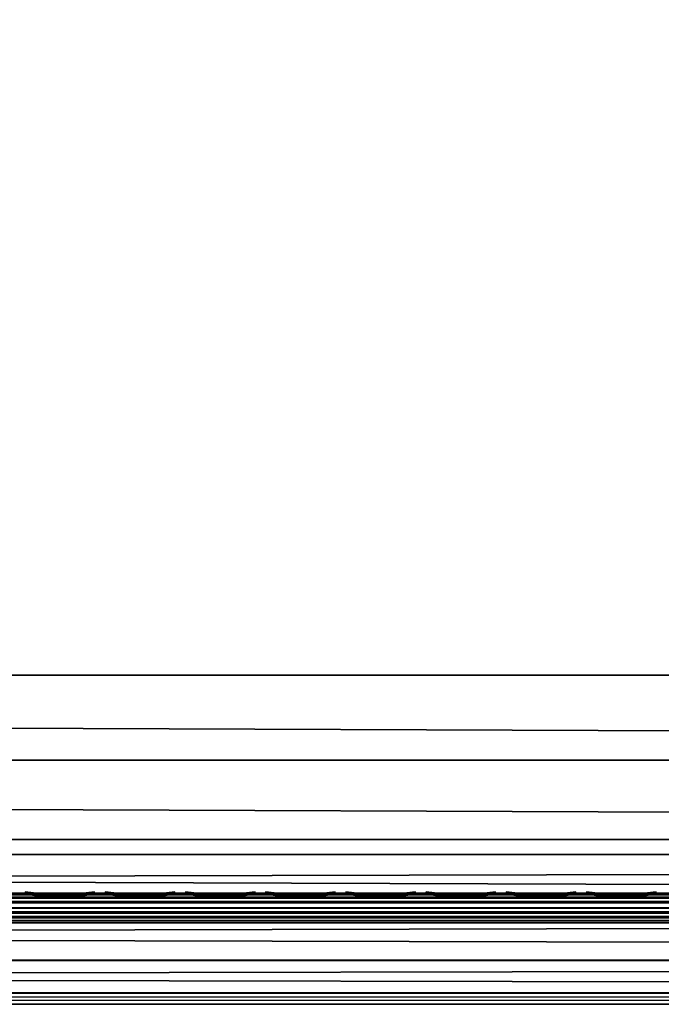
# Model space of a CAD drawing. Header units: inches. Extents: x 0 to 69, y -28.1 to 0.
# Tile 225 of 256: x 42.9 to 45.1, y -28 to -24.7. Entities that reach past the tile are written whole.
import ezdxf

# ---------------------------------------------------------------- set-up
doc = ezdxf.new("R2010")
doc.units = ezdxf.units.IN
doc.header["$LTSCALE"] = 0.03937
doc.header["$MEASUREMENT"] = 0
for name, color, linetype in [('A-FURN-3-ST', 151, 'Continuous'), ('A-FURN-3-ST-SEAM', 250, 'Continuous'), ('A-FURN-3-STITCH', 15, 'Continuous')]:
    doc.layers.add(name, color=color, linetype=linetype)

msp = doc.modelspace()

# ---------------------------------------------------------------- meshes
at = {"layer": 'A-FURN-3-ST'}
mesh = msp.add_polyface(dxfattribs=at)
corners = [(0.25, -5.4592, 18), (68.75, -5.4592, 18), (0.25, -5.1746, 17.9626), (68.75, -5.1746, 17.9626), (0.25, -4.9094, 17.8528), (68.75, -4.9094, 17.8528), (0.25, -4.6816, 17.6781), (68.75, -4.6816, 17.6781), (0.25, -4.5068, 17.4505), (68.75, -4.5068, 17.4505), (0.25, -4.3968, 17.1854), (68.75, -4.3968, 17.1854), (0.25, -4.3592, 16.9008), (68.75, -4.3504, 5.5004), (0.25, -4.3504, 5.5004), (0.25, -4.3883, 5.3089), (68.75, -4.3883, 5.3089), (0.25, -4.4967, 5.1466), (68.75, -4.4967, 5.1466), (0.25, -4.659, 5.0381), (68.75, -4.659, 5.0381), (0.25, -4.8504, 5), (0.25, -27.51, 5), (0.125, -4.8504, 5.0335), (0.125, -27.51, 5.0335), (0.0335, -4.8504, 5.125), (0.0335, -4.5038, 5.3567), (0.125, -4.3839, 5.5004), (0.125, -4.4193, 5.3217), (0.125, -4.5204, 5.1703), (0.125, -4.6718, 5.069), (0.0335, -4.4842, 16.9008), (0.125, -4.3926, 16.9008), (0.125, -4.4292, 17.1767), (0.0335, -5.2069, 17.8418), (0.125, -5.4592, 17.9665), (0.125, -5.1833, 17.9302), (0.0335, -4.77, 17.5897), (0.125, -4.7053, 17.6544), (0.125, -4.5358, 17.4337), (0.0335, -4.615, 17.3879), (0.0335, -4.5175, 17.153), (0.125, -4.9261, 17.8238), (0.125, -26.91, 17.9665), (0.25, -26.91, 18)]
mesh.append_faces([[corners[k] for k in face] for face in [(0, 1, 2), (2, 3, 4), (4, 5, 6), (6, 7, 8), (8, 9, 10), (10, 11, 12), (12, 13, 14), (14, 13, 15), (15, 16, 17), (17, 18, 19), (19, 20, 21), (21, 22, 23), (23, 24, 25), (26, 27, 28), (28, 27, 14), (28, 14, 15), (28, 15, 29), (29, 15, 17), (29, 17, 30), (30, 17, 19), (30, 19, 23), (23, 19, 21), (23, 25, 30), (27, 31, 32), (27, 32, 14), (14, 32, 12), (31, 33, 32), (32, 33, 10), (32, 10, 12), (34, 35, 36), (37, 38, 39, 40), (40, 39, 33, 41), (35, 0, 36), (36, 0, 2), (36, 2, 42), (42, 2, 4), (42, 4, 38), (38, 4, 6), (38, 6, 39), (39, 6, 8), (39, 8, 33), (33, 8, 10), (35, 43, 0), (44, 1, 0)]])
mesh = msp.add_polyface(dxfattribs=at)
corners = [(68.875, -4.8504, 5.0335), (68.875, -27.51, 5.0335), (68.75, -4.8504, 5), (68.75, -4.3504, 5.5004), (68.875, -4.3839, 5.5004), (68.75, -4.3883, 5.3089), (68.875, -4.4193, 5.3217), (68.75, -4.4967, 5.1466), (68.875, -4.5204, 5.1703), (68.75, -4.659, 5.0381), (68.875, -4.6718, 5.069), (68.9665, -4.7068, 5.1536), (68.9665, -4.4754, 5.5003), (68.9665, -4.5038, 5.3567), (68.9665, -4.5851, 5.2349), (68.75, -4.3592, 16.9008), (68.875, -4.3926, 16.9008), (68.75, -5.4592, 18), (68.875, -5.4592, 17.9665), (68.75, -5.1746, 17.9626), (68.875, -5.1833, 17.9302), (68.75, -4.9094, 17.8528), (68.875, -4.9261, 17.8238), (68.75, -4.6816, 17.6781), (68.875, -4.7053, 17.6544), (68.75, -4.5068, 17.4505), (68.875, -4.5358, 17.4337), (68.75, -4.3968, 17.1854), (68.875, -4.4292, 17.1767), (68.9665, -4.5175, 17.153), (68.9665, -5.4592, 17.875), (68.75, -26.91, 18), (68.875, -26.91, 17.9665), (0.25, -5.1746, 17.9626), (0.25, -4.9094, 17.8528), (0.25, -4.6816, 17.6781), (0.25, -4.5068, 17.4505), (0.25, -4.3968, 17.1854), (0.25, -4.3592, 16.9008), (0.25, -4.3883, 5.3089), (0.25, -4.4967, 5.1466), (0.25, -4.659, 5.0381), (0.25, -4.8504, 5), (68.75, -27.51, 5)]
mesh.append_faces([[corners[k] for k in face] for face in [(0, 1, 2), (3, 4, 5), (5, 4, 6), (5, 6, 7), (7, 6, 8), (7, 8, 9), (9, 8, 10), (9, 10, 2), (2, 10, 0), (0, 10, 11), (12, 6, 4), (8, 6, 13, 14), (3, 15, 4), (4, 15, 16), (4, 16, 12), (17, 18, 19), (19, 18, 20), (19, 20, 21), (21, 20, 22), (21, 22, 23), (23, 22, 24), (23, 24, 25), (25, 24, 26), (25, 26, 27), (27, 26, 28), (27, 28, 15), (15, 28, 16), (16, 28, 29), (18, 30, 20), (17, 31, 18), (18, 32, 30), (33, 17, 19), (34, 19, 21), (35, 21, 23), (36, 23, 25), (37, 25, 27), (38, 27, 15), (15, 3, 38), (39, 3, 5), (40, 5, 7), (41, 7, 9), (42, 9, 2), (2, 43, 42)]])
mesh = msp.add_polyface(dxfattribs=at)
corners = [(0.25, -4.8504, 5), (68.75, -27.51, 5), (0.25, -27.51, 5), (0.125, -4.8504, 5.0335), (0.125, -27.51, 5.0335), (0.25, -28.01, 5.5), (0.125, -27.9765, 5.5), (0.25, -27.9719, 5.3087), (0.125, -27.941, 5.3215), (0.25, -27.8636, 5.1464), (0.125, -27.8399, 5.1701), (0.25, -27.7013, 5.0381), (0.125, -27.6885, 5.069), (0.0335, -27.6535, 5.1535), (0.0335, -27.885, 5.5), (0.25, -28.01, 16.9), (0.125, -27.9765, 16.9), (0.25, -26.91, 18), (0.125, -26.91, 17.9665), (0.25, -27.1947, 17.9625), (0.125, -27.186, 17.9302), (0.25, -27.46, 17.8526), (0.125, -27.4433, 17.8236), (0.25, -27.6878, 17.6778), (0.125, -27.6641, 17.6541), (0.25, -27.8626, 17.45), (0.125, -27.8336, 17.4333), (0.25, -27.9725, 17.1847), (0.125, -27.9402, 17.176), (0.0335, -27.8518, 17.1523), (0.0335, -26.91, 17.875), (0.0335, -27.5994, 17.5894), (0.0335, -27.7544, 17.3875), (0.125, -5.4592, 17.9665), (0.25, -5.4592, 18), (68.75, -28.01, 16.9), (68.75, -27.9725, 17.1847), (68.75, -27.8626, 17.45), (68.75, -27.6878, 17.6778), (68.75, -27.46, 17.8526), (68.75, -27.1947, 17.9625), (68.75, -27.7013, 5.0381), (68.75, -27.8636, 5.1464), (68.75, -27.9719, 5.3087)]
mesh.append_faces([[corners[k] for k in face] for face in [(0, 1, 2), (3, 2, 4), (5, 6, 7), (7, 6, 8), (7, 8, 9), (9, 8, 10), (9, 10, 11), (11, 10, 12), (11, 12, 2), (2, 12, 4), (4, 12, 13), (14, 8, 6), (5, 15, 6), (6, 15, 16), (6, 16, 14), (17, 18, 19), (19, 18, 20), (19, 20, 21), (21, 20, 22), (21, 22, 23), (23, 22, 24), (23, 24, 25), (25, 24, 26), (25, 26, 27), (27, 26, 28), (27, 28, 15), (15, 28, 16), (16, 28, 29), (18, 30, 20), (24, 31, 32, 26), (26, 32, 29, 28), (33, 30, 18), (34, 18, 17), (15, 35, 27), (27, 36, 25), (25, 37, 23), (23, 38, 21), (21, 39, 19), (19, 40, 17), (5, 35, 15), (2, 1, 11), (11, 41, 9), (9, 42, 7), (7, 43, 5)]])
mesh = msp.add_polyface(dxfattribs=at)
corners = [(68.875, -4.8504, 5.0335), (68.9665, -27.51, 5.125), (68.875, -27.51, 5.0335), (68.75, -4.8504, 5), (68.75, -27.51, 5), (68.9665, -27.8565, 5.3565), (68.875, -27.9765, 5.5), (68.875, -27.941, 5.3215), (68.75, -28.01, 5.5), (68.75, -27.9719, 5.3087), (68.875, -27.8399, 5.1701), (68.75, -27.8636, 5.1464), (68.875, -27.6885, 5.069), (68.75, -27.7013, 5.0381), (68.9665, -27.6535, 5.1535), (68.9665, -27.7752, 5.2348), (68.9665, -27.885, 16.9), (68.875, -27.9765, 16.9), (68.75, -28.01, 16.9), (68.875, -27.9402, 17.176), (68.75, -27.9725, 17.1847), (68.9665, -27.1624, 17.8418), (68.875, -26.91, 17.9665), (68.875, -27.186, 17.9302), (68.75, -26.91, 18), (68.75, -27.1947, 17.9625), (68.875, -27.4433, 17.8236), (68.75, -27.46, 17.8526), (68.875, -27.6641, 17.6541), (68.75, -27.6878, 17.6778), (68.875, -27.8336, 17.4333), (68.75, -27.8626, 17.45), (68.875, -5.4592, 17.9665), (0.25, -27.9725, 17.1847), (0.25, -27.8626, 17.45), (0.25, -27.6878, 17.6778), (0.25, -27.46, 17.8526), (0.25, -27.1947, 17.9625), (0.25, -26.91, 18), (0.25, -28.01, 5.5), (0.25, -27.7013, 5.0381), (0.25, -27.8636, 5.1464), (0.25, -27.9719, 5.3087), (68.75, -5.4592, 18)]
mesh.append_faces([[corners[k] for k in face] for face in [(0, 1, 2), (3, 2, 4), (5, 6, 7), (7, 6, 8), (7, 8, 9), (7, 9, 10), (10, 9, 11), (10, 11, 12), (12, 11, 13), (12, 13, 2), (2, 13, 4), (2, 1, 12), (12, 14, 15, 10), (6, 16, 17), (6, 17, 8), (8, 17, 18), (16, 19, 17), (17, 19, 20), (17, 20, 18), (21, 22, 23), (22, 24, 23), (23, 24, 25), (23, 25, 26), (26, 25, 27), (26, 27, 28), (28, 27, 29), (28, 29, 30), (30, 29, 31), (30, 31, 19), (19, 31, 20), (32, 24, 22), (33, 18, 20), (34, 20, 31), (35, 31, 29), (36, 29, 27), (37, 27, 25), (38, 25, 24), (8, 18, 39), (40, 4, 13), (41, 13, 11), (42, 11, 9), (39, 9, 8), (24, 43, 38)]])
at = {"layer": 'A-FURN-3-ST-SEAM'}
mesh = msp.add_polyface(dxfattribs=at)
corners = [(61.25, -27.6385, 17.6706), (65, -27.6444, 17.6539), (61.25, -27.6444, 17.6539), (36.375, -27.6385, 17.6706), (36.375, -27.6444, 17.6539), (34.5, -27.6385, 17.6706), (36.375, -27.671, 17.631), (36.375, -27.6558, 17.6402), (61.25, -27.6558, 17.6402), (61.25, -27.671, 17.631), (61.25, -27.6884, 17.6276), (36.375, -27.6884, 17.6276), (36.375, -27.7207, 17.6406), (36.375, -27.7057, 17.6311), (61.25, -27.7057, 17.6311), (61.25, -27.7207, 17.6406), (61.25, -27.7376, 17.6713), (36.375, -27.7376, 17.6713), (34.5, -27.7295, 17.7053), (34.5, -27.7367, 17.689), (36.375, -27.7367, 17.689), (36.375, -27.7295, 17.7053), (61.25, -27.7367, 17.689), (61.25, -27.7295, 17.7053), (34.5, -27.642, 17.6969), (36.375, -27.642, 17.6969), (61.25, -27.642, 17.6969), (65, -27.6385, 17.6706), (65, -27.7376, 17.6713), (65, -27.7367, 17.689), (65, -27.6558, 17.6402), (34.5, -27.6558, 17.6402), (34.5, -27.6444, 17.6539), (65, -27.6517, 17.7118), (65, -27.642, 17.6969), (61.25, -27.6517, 17.7118), (36.375, -27.6517, 17.7118), (34.5, -27.6517, 17.7118), (65, -27.6661, 17.7221), (61.25, -27.6661, 17.7221), (36.375, -27.6661, 17.7221), (34.5, -27.6661, 17.7221), (65, -27.701, 17.7257), (61.25, -27.701, 17.7257), (36.375, -27.701, 17.7257), (34.5, -27.701, 17.7257), (61.25, -27.7171, 17.7182), (36.375, -27.7171, 17.7182), (34.5, -27.7171, 17.7182)]
mesh.append_faces([[corners[k] for k in face] for face in [(0, 1, 2), (0, 2, 3), (3, 2, 4), (3, 4, 5), (3, 24, 25), (3, 25, 0), (0, 25, 26), (0, 26, 27)]])
mesh.append_faces([[corners[k] for k in face] for face in [(6, 7, 8, 9), (9, 10, 11, 6), (12, 13, 14, 15), (15, 16, 17, 12), (18, 19, 20, 21), (21, 20, 22, 23), (16, 22, 20, 17), (10, 14, 13, 11), (2, 8, 7, 4), (4, 7, 31, 32), (35, 26, 25, 36), (36, 25, 24, 37), (39, 35, 36, 40), (40, 36, 37, 41), (43, 39, 40, 44), (44, 40, 41, 45), (46, 43, 44, 47), (47, 44, 45, 48), (23, 46, 47, 21), (21, 47, 48, 18)]], dxfattribs={"vtx0": -1, "vtx2": -1})
mesh.append_faces([[corners[k] for k in face] for face in [(28, 29, 22, 16), (1, 30, 8, 2), (33, 34, 26, 35), (38, 33, 35, 39), (42, 38, 39, 43)]], dxfattribs={"vtx2": -1})
at = {"layer": 'A-FURN-3-STITCH'}
mesh = msp.add_polymesh((7, 4), dxfattribs=at)
for k, corner in enumerate([(43.1946, -27.6428, 17.7154), (43.1946, -27.6406, 17.7168), (43.1947, -27.6363, 17.7197), (43.1947, -27.6341, 17.7212), (43.1563, -27.647, 17.722), (43.1564, -27.6474, 17.7272), (43.1564, -27.6431, 17.7302), (43.1564, -27.6384, 17.7279), (43.1175, -27.6496, 17.7262), (43.1176, -27.65, 17.7314), (43.1176, -27.6457, 17.7343), (43.1176, -27.641, 17.7321), (43.0785, -27.6505, 17.7279), (43.0785, -27.6508, 17.733), (43.0785, -27.6465, 17.736), (43.0785, -27.6418, 17.7337), (43.0394, -27.6496, 17.727), (43.0394, -27.65, 17.7321), (43.0395, -27.6457, 17.7351), (43.0394, -27.641, 17.7328), (43.0005, -27.647, 17.7235), (43.0006, -27.6474, 17.7287), (43.0006, -27.6431, 17.7316), (43.0006, -27.6384, 17.7294), (42.9621, -27.6428, 17.7176), (42.9621, -27.6406, 17.7191), (42.9622, -27.6363, 17.722), (42.9622, -27.6341, 17.7234)]):
    mesh.set_mesh_vertex(divmod(k, 4), corner)
mesh = msp.add_polymesh((7, 4), dxfattribs=at)
for k, corner in enumerate([(43.4625, -27.6428, 17.7154), (43.4625, -27.6406, 17.7168), (43.4625, -27.6363, 17.7197), (43.4625, -27.6341, 17.7212), (43.4242, -27.647, 17.722), (43.4242, -27.6474, 17.7272), (43.4243, -27.6431, 17.7302), (43.4242, -27.6384, 17.7279), (43.3854, -27.6496, 17.7262), (43.3854, -27.65, 17.7314), (43.3855, -27.6457, 17.7343), (43.3854, -27.641, 17.7321), (43.3463, -27.6505, 17.7279), (43.3464, -27.6508, 17.733), (43.3464, -27.6465, 17.736), (43.3464, -27.6418, 17.7337), (43.3072, -27.6496, 17.727), (43.3073, -27.65, 17.7321), (43.3073, -27.6457, 17.7351), (43.3073, -27.641, 17.7328), (43.2684, -27.647, 17.7235), (43.2684, -27.6474, 17.7287), (43.2685, -27.6431, 17.7316), (43.2684, -27.6384, 17.7294), (43.23, -27.6428, 17.7176), (43.23, -27.6406, 17.7191), (43.23, -27.6363, 17.722), (43.23, -27.6341, 17.7234)]):
    mesh.set_mesh_vertex(divmod(k, 4), corner)
mesh = msp.add_polymesh((7, 4), dxfattribs=at)
for k, corner in enumerate([(43.7303, -27.6428, 17.7154), (43.7303, -27.6406, 17.7168), (43.7304, -27.6363, 17.7197), (43.7304, -27.6341, 17.7212), (43.692, -27.647, 17.722), (43.6921, -27.6474, 17.7272), (43.6921, -27.6431, 17.7302), (43.6921, -27.6384, 17.7279), (43.6532, -27.6496, 17.7262), (43.6533, -27.65, 17.7314), (43.6533, -27.6457, 17.7343), (43.6533, -27.641, 17.7321), (43.6142, -27.6505, 17.7279), (43.6142, -27.6508, 17.733), (43.6143, -27.6465, 17.736), (43.6142, -27.6418, 17.7337), (43.5751, -27.6496, 17.727), (43.5752, -27.65, 17.7321), (43.5752, -27.6457, 17.7351), (43.5752, -27.641, 17.7328), (43.5362, -27.647, 17.7235), (43.5363, -27.6474, 17.7287), (43.5363, -27.6431, 17.7316), (43.5363, -27.6384, 17.7294), (43.4978, -27.6428, 17.7176), (43.4978, -27.6406, 17.7191), (43.4979, -27.6363, 17.722), (43.4979, -27.6341, 17.7234)]):
    mesh.set_mesh_vertex(divmod(k, 4), corner)
mesh = msp.add_polymesh((7, 4), dxfattribs=at)
for k, corner in enumerate([(43.9982, -27.6428, 17.7154), (43.9982, -27.6406, 17.7168), (43.9982, -27.6363, 17.7197), (43.9982, -27.6341, 17.7212), (43.9599, -27.647, 17.722), (43.9599, -27.6474, 17.7272), (43.96, -27.6431, 17.7302), (43.9599, -27.6384, 17.7279), (43.9211, -27.6496, 17.7262), (43.9212, -27.65, 17.7314), (43.9212, -27.6457, 17.7343), (43.9212, -27.641, 17.7321), (43.882, -27.6505, 17.7279), (43.8821, -27.6508, 17.733), (43.8821, -27.6465, 17.736), (43.8821, -27.6418, 17.7337), (43.843, -27.6496, 17.727), (43.843, -27.65, 17.7321), (43.843, -27.6457, 17.7351), (43.843, -27.641, 17.7328), (43.8041, -27.647, 17.7235), (43.8041, -27.6474, 17.7287), (43.8042, -27.6431, 17.7316), (43.8042, -27.6384, 17.7294), (43.7657, -27.6428, 17.7176), (43.7657, -27.6406, 17.7191), (43.7657, -27.6363, 17.722), (43.7657, -27.6341, 17.7234)]):
    mesh.set_mesh_vertex(divmod(k, 4), corner)
mesh = msp.add_polymesh((7, 4), dxfattribs=at)
for k, corner in enumerate([(44.266, -27.6428, 17.7154), (44.2661, -27.6406, 17.7168), (44.2661, -27.6363, 17.7197), (44.2661, -27.6341, 17.7212), (44.2278, -27.647, 17.722), (44.2278, -27.6474, 17.7272), (44.2278, -27.6431, 17.7302), (44.2278, -27.6384, 17.7279), (44.189, -27.6496, 17.7262), (44.189, -27.65, 17.7314), (44.189, -27.6457, 17.7343), (44.189, -27.641, 17.7321), (44.1499, -27.6505, 17.7279), (44.1499, -27.6508, 17.733), (44.15, -27.6465, 17.736), (44.15, -27.6418, 17.7337), (44.1108, -27.6496, 17.727), (44.1109, -27.65, 17.7321), (44.1109, -27.6457, 17.7351), (44.1109, -27.641, 17.7328), (44.072, -27.647, 17.7235), (44.072, -27.6474, 17.7287), (44.072, -27.6431, 17.7316), (44.072, -27.6384, 17.7294), (44.0335, -27.6428, 17.7176), (44.0336, -27.6406, 17.7191), (44.0336, -27.6363, 17.722), (44.0336, -27.6341, 17.7234)]):
    mesh.set_mesh_vertex(divmod(k, 4), corner)
mesh = msp.add_polymesh((7, 4), dxfattribs=at)
for k, corner in enumerate([(44.5339, -27.6428, 17.7154), (44.5339, -27.6406, 17.7168), (44.5339, -27.6363, 17.7197), (44.534, -27.6341, 17.7212), (44.4956, -27.647, 17.722), (44.4957, -27.6474, 17.7272), (44.4957, -27.6431, 17.7302), (44.4957, -27.6384, 17.7279), (44.4568, -27.6496, 17.7262), (44.4569, -27.65, 17.7314), (44.4569, -27.6457, 17.7343), (44.4569, -27.641, 17.7321), (44.4178, -27.6505, 17.7279), (44.4178, -27.6508, 17.733), (44.4178, -27.6465, 17.736), (44.4178, -27.6418, 17.7337), (44.3787, -27.6496, 17.727), (44.3787, -27.65, 17.7321), (44.3788, -27.6457, 17.7351), (44.3787, -27.641, 17.7328), (44.3398, -27.647, 17.7235), (44.3399, -27.6474, 17.7287), (44.3399, -27.6431, 17.7316), (44.3399, -27.6384, 17.7294), (44.3014, -27.6428, 17.7176), (44.3014, -27.6406, 17.7191), (44.3014, -27.6363, 17.722), (44.3015, -27.6341, 17.7234)]):
    mesh.set_mesh_vertex(divmod(k, 4), corner)
mesh = msp.add_polymesh((7, 4), dxfattribs=at)
for k, corner in enumerate([(44.8018, -27.6428, 17.7154), (44.8018, -27.6406, 17.7168), (44.8018, -27.6363, 17.7197), (44.8018, -27.6341, 17.7212), (44.7635, -27.647, 17.722), (44.7635, -27.6474, 17.7272), (44.7635, -27.6431, 17.7302), (44.7635, -27.6384, 17.7279), (44.7247, -27.6496, 17.7262), (44.7247, -27.65, 17.7314), (44.7247, -27.6457, 17.7343), (44.7247, -27.641, 17.7321), (44.6856, -27.6505, 17.7279), (44.6857, -27.6508, 17.733), (44.6857, -27.6465, 17.736), (44.6857, -27.6418, 17.7337), (44.6465, -27.6496, 17.727), (44.6466, -27.65, 17.7321), (44.6466, -27.6457, 17.7351), (44.6466, -27.641, 17.7328), (44.6077, -27.647, 17.7235), (44.6077, -27.6474, 17.7287), (44.6077, -27.6431, 17.7316), (44.6077, -27.6384, 17.7294), (44.5693, -27.6428, 17.7176), (44.5693, -27.6406, 17.7191), (44.5693, -27.6363, 17.722), (44.5693, -27.6341, 17.7234)]):
    mesh.set_mesh_vertex(divmod(k, 4), corner)
mesh = msp.add_polymesh((7, 4), dxfattribs=at)
for k, corner in enumerate([(45.0696, -27.6428, 17.7154), (45.0696, -27.6406, 17.7168), (45.0697, -27.6363, 17.7197), (45.0697, -27.6341, 17.7212), (45.0313, -27.647, 17.722), (45.0314, -27.6474, 17.7272), (45.0314, -27.6431, 17.7302), (45.0314, -27.6384, 17.7279), (44.9925, -27.6496, 17.7262), (44.9926, -27.65, 17.7314), (44.9926, -27.6457, 17.7343), (44.9926, -27.641, 17.7321), (44.9535, -27.6505, 17.7279), (44.9535, -27.6508, 17.733), (44.9535, -27.6465, 17.736), (44.9535, -27.6418, 17.7337), (44.9144, -27.6496, 17.727), (44.9144, -27.65, 17.7321), (44.9145, -27.6457, 17.7351), (44.9144, -27.641, 17.7328), (44.8755, -27.647, 17.7235), (44.8756, -27.6474, 17.7287), (44.8756, -27.6431, 17.7316), (44.8756, -27.6384, 17.7294), (44.8371, -27.6428, 17.7176), (44.8371, -27.6406, 17.7191), (44.8372, -27.6363, 17.722), (44.8372, -27.6341, 17.7234)]):
    mesh.set_mesh_vertex(divmod(k, 4), corner)

doc.saveas('drawing.dxf')
